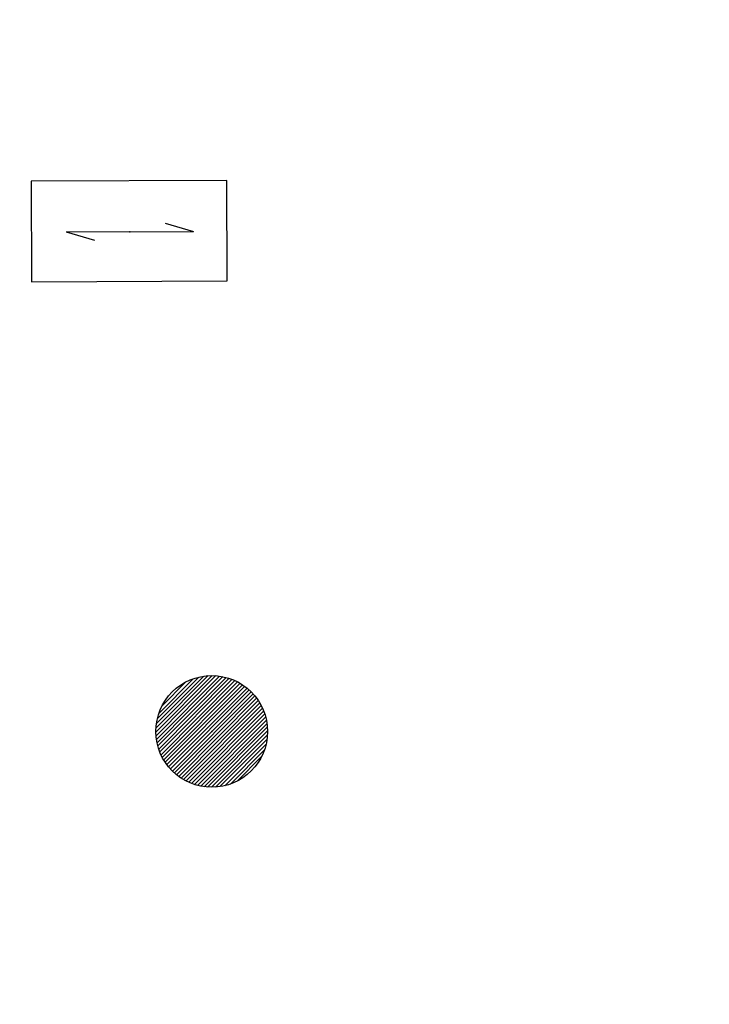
# Model space of a CAD drawing. Extents: x 0 to 1135, y 0 to 420.
# Tile 79 of 84: x 1085 to 1095, y 209 to 223. Entities that reach past the tile are written whole.
import ezdxf

# ---------------------------------------------------------------- set-up
doc = ezdxf.new("R2010")
doc.units = 0
doc.header["$LTSCALE"] = 2
doc.header["$MEASUREMENT"] = 0
doc.linetypes.add('AUSGEZOGEN', pattern=[0])
doc.layers.get('0').update_dxf_attribs({"color": 8, "linetype": 'AUSGEZOGEN'})
doc.layers.add('FBRTOP', color=8, linetype='AUSGEZOGEN')
doc.layers.add('SIGNATUR', color=8, linetype='AUSGEZOGEN')

# ---------------------------------------------------------------- blocks, each defined once
blk = doc.blocks.new('*X56')
at = {"color": 0}
for p, q in [((212.234, 257.394), (213.242, 258.402)), ((212.236, 257.466), (213.169, 258.4)), ((212.237, 257.326), (213.31, 258.399)), ((212.244, 257.262), (213.373, 258.392)), ((212.244, 257.545), (213.09, 258.391)), ((212.254, 257.202), (213.434, 258.381)), ((212.261, 257.633), (213.003, 258.375)), ((212.268, 257.145), (213.491, 258.368)), ((212.284, 257.09), (213.545, 258.351)), ((212.29, 257.732), (212.903, 258.346)), ((212.303, 257.038), (213.597, 258.333)), ((212.324, 256.988), (213.647, 258.312)), ((212.343, 257.856), (212.779, 258.293)), ((212.347, 256.941), (213.694, 258.288)), ((212.372, 256.895), (213.74, 258.263)), ((212.399, 256.852), (213.783, 258.236)), ((212.428, 256.81), (213.825, 258.207)), ((212.459, 256.77), (213.865, 258.176)), ((212.492, 256.732), (213.903, 258.143)), ((212.526, 256.696), (213.939, 258.109)), ((212.563, 256.662), (213.974, 258.073)), ((212.601, 256.629), (214.006, 258.035)), ((212.64, 256.598), (214.037, 257.995)), ((212.682, 256.569), (214.066, 257.953)), ((212.726, 256.542), (214.093, 257.91)), ((212.771, 256.517), (214.119, 257.864)), ((212.819, 256.493), (214.142, 257.817)), ((212.868, 256.472), (214.163, 257.767)), ((212.92, 256.454), (214.182, 257.715)), ((212.975, 256.437), (214.198, 257.661)), ((213.032, 256.424), (214.211, 257.603)), ((213.092, 256.414), (214.222, 257.543)), ((213.156, 256.407), (214.229, 257.479)), ((213.224, 256.404), (214.232, 257.412)), ((213.296, 256.406), (214.23, 257.339)), ((213.375, 256.414), (214.222, 257.26)), ((213.463, 256.43), (214.205, 257.173)), ((213.563, 256.46), (214.176, 257.073)), ((213.686, 256.512), (214.123, 256.949))]:
    blk.add_line(p, q, dxfattribs=at)

msp = doc.modelspace()

# ---------------------------------------------------------------- linework, layer by layer
at = {"layer": 'FBRTOP', "const_width": 0.5}
for points in [[(88.009, 187.528, 0), (104.839, 188.975, 0), (166.439, 194.269, -0.000002), (228.71, 199.62, 0.000002), (290.98, 204.971, 0.000001), (321.649, 207.607, 0.000001), (340.796, 209.253, 0.000002), (353.251, 210.323, -0.000001), (365.705, 211.394, -0.000007)], [(87.666, 191.514, 0), (104.497, 192.96, 0), (166.097, 198.254, -0.000002), (228.367, 203.605, 0.000002), (290.638, 208.957, 0.000001), (321.307, 211.592, 0.000001), (340.454, 213.238, 0.000002), (352.908, 214.308, -0.000001), (365.363, 215.379, -0.000007)], [(377.816, 216.449, 0.000001), (390.27, 217.519, 0.000044)], [(378.159, 212.464, 0.000001), (390.613, 213.534, 0.000044)]]:
    msp.add_lwpolyline(points, format="xyb", dxfattribs=at)
at = {"layer": 'SIGNATUR'}
for p, q in [((1087.379, 219.971), (1087.783, 219.85)), ((1085.961, 219.846), (1087.783, 219.85)), ((1085.961, 219.846), (1086.365, 219.726))]:
    msp.add_line(p, q, dxfattribs=at)
msp.add_lwpolyline([(1085.467, 219.134), (1088.266, 219.145), (1088.261, 220.582), (1085.461, 220.571)], close=True, dxfattribs=at)
msp.add_circle((1088.045, 212.7), 0.799, dxfattribs=at)
for p in [(1086.875, 219.848), (1086.875, 219.848), (1088.045, 212.7)]:
    msp.add_point(p, dxfattribs=at)

# ---------------------------------------------------------------- block references
at = {"layer": 'SIGNATUR', "xscale": 0.8000000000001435, "yscale": 0.8000000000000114, "zscale": 0.8, "rotation": 0.1471602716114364}
msp.add_blockref('*X56', (917.989, 6.341), dxfattribs=at)

doc.saveas('drawing.dxf')
